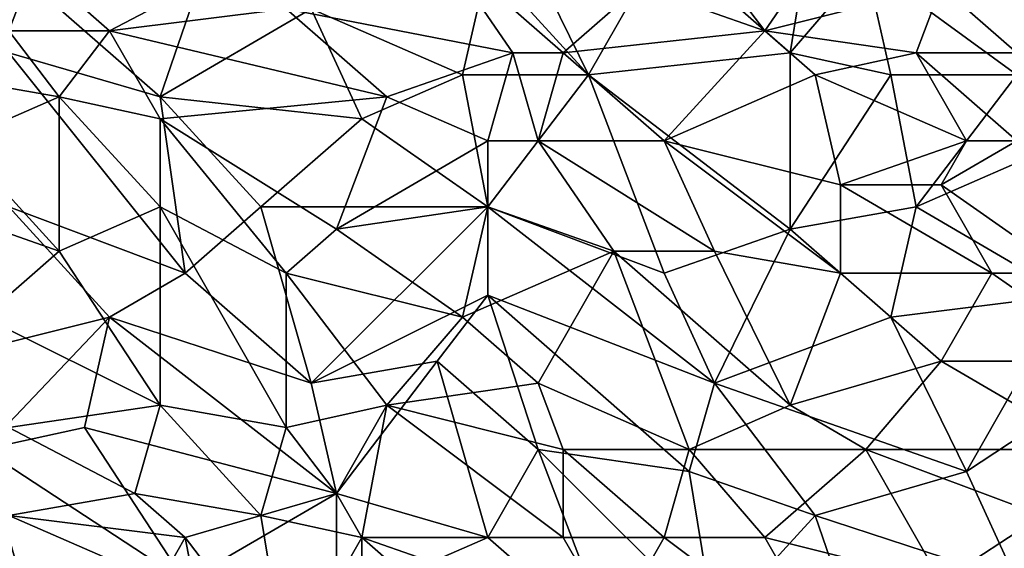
# Model space of a CAD drawing. Extents: x -1.1 to 1.1, y -0.36 to 0.36.
# Tile 152 of 256: x -0.8202 to -0.6455, y -0.0247 to 0.069. Entities that reach past the tile are written whole.
import ezdxf

# ---------------------------------------------------------------- set-up
doc = ezdxf.new("R2010")
doc.units = 0

msp = doc.modelspace()

# ---------------------------------------------------------------- linework, layer by layer
for points in [[(-0.8221, 0.07872, 0.26601), (-0.78186, 0.09435, 0.26582), (-0.79528, 0.05529, 0.26582)], [(-0.76845, 0.07091, 0.26576), (-0.79528, 0.05529, 0.26582), (-0.78186, 0.09435, 0.26582)], [(-0.67903, 0.09044, 0.26583), (-0.6835, 0.0631, 0.2657), (-0.70586, 0.08263, 0.26581)], [(-0.67009, 0.07872, 0.26582), (-0.6835, 0.0631, 0.2657), (-0.67903, 0.09044, 0.26583)], [(-0.71927, 0.05919, 0.26565), (-0.73715, 0.07872, 0.26578), (-0.73268, 0.08654, 0.2658)], [(-0.70586, 0.08263, 0.26581), (-0.71927, 0.05919, 0.26565), (-0.73268, 0.08654, 0.2658)], [(-0.67456, 0.08654, 0.38851), (-0.69692, 0.07872, 0.39009), (-0.68797, 0.06701, 0.39171)], [(-0.67456, 0.08654, 0.38851), (-0.68797, 0.06701, 0.39171), (-0.65668, 0.07482, 0.39014)], [(-0.73268, 0.0631, 0.39266), (-0.7461, 0.08263, 0.39008), (-0.77292, 0.07091, 0.39202)], [(-0.7461, 0.08263, 0.39008), (-0.72374, 0.0631, 0.39259), (-0.71033, 0.07482, 0.39083)], [(-0.72374, 0.0631, 0.39259), (-0.7461, 0.08263, 0.39008), (-0.73268, 0.0631, 0.39266)], [(-0.6835, 0.0631, 0.2657), (-0.71927, 0.05919, 0.26565), (-0.70586, 0.08263, 0.26581)], [(-0.81763, 0.07872, 0.3913), (-0.83105, 0.07872, 0.39135), (-0.8221, 0.06701, 0.39285)], [(-0.80422, 0.06701, 0.3928), (-0.81763, 0.07872, 0.3913), (-0.8221, 0.06701, 0.39285)], [(-0.8221, 0.07872, 0.26601), (-0.79528, 0.05529, 0.26582), (-0.8221, 0.0631, 0.26603)], [(-0.81763, 0.07872, 0.3913), (-0.80422, 0.06701, 0.3928), (-0.78186, 0.07872, 0.39101)], [(-0.80422, 0.06701, 0.3928), (-0.77292, 0.07091, 0.39202), (-0.78186, 0.07872, 0.39101)], [(-0.76845, 0.07091, 0.26576), (-0.73715, 0.07872, 0.26578), (-0.74163, 0.05919, 0.26568)], [(-0.71927, 0.05919, 0.26565), (-0.74163, 0.05919, 0.26568), (-0.73715, 0.07872, 0.26578)], [(-0.68797, 0.06701, 0.39171), (-0.69692, 0.07872, 0.39009), (-0.71033, 0.07482, 0.39083)], [(-0.66562, 0.05919, 0.26566), (-0.6835, 0.0631, 0.2657), (-0.67009, 0.07872, 0.26582)], [(-0.67009, 0.07872, 0.26582), (-0.62091, 0.07091, 0.26576), (-0.64326, 0.05919, 0.26566)], [(-0.66562, 0.05919, 0.26566), (-0.67009, 0.07872, 0.26582), (-0.64326, 0.05919, 0.26566)], [(-0.64326, 0.0631, 0.39167), (-0.62985, 0.07872, 0.38912), (-0.65668, 0.07482, 0.39014)], [(-0.68797, 0.06701, 0.39171), (-0.71033, 0.07482, 0.39083), (-0.72374, 0.0631, 0.39259)], [(-0.66115, 0.0631, 0.39195), (-0.65668, 0.07482, 0.39014), (-0.68797, 0.06701, 0.39171)], [(-0.65668, 0.07482, 0.39014), (-0.66115, 0.0631, 0.39195), (-0.64326, 0.0631, 0.39167)], [(-0.75504, 0.05529, 0.39388), (-0.77292, 0.07091, 0.39202), (-0.80422, 0.06701, 0.3928)], [(-0.79528, 0.05529, 0.26582), (-0.76845, 0.07091, 0.26576), (-0.75951, 0.05138, 0.26564)], [(-0.77292, 0.07091, 0.39202), (-0.75504, 0.05529, 0.39388), (-0.73268, 0.0631, 0.39266)], [(-0.74163, 0.05919, 0.26568), (-0.75951, 0.05138, 0.26564), (-0.76845, 0.07091, 0.26576)], [(-0.81316, 0.05529, 0.39421), (-0.8221, 0.06701, 0.39285), (-0.83552, 0.05919, 0.3937)], [(-0.80422, 0.06701, 0.3928), (-0.8221, 0.06701, 0.39285), (-0.81316, 0.05529, 0.39421)], [(-0.79528, 0.05138, 0.39462), (-0.80422, 0.06701, 0.3928), (-0.81316, 0.05529, 0.39421)], [(-0.80422, 0.06701, 0.3928), (-0.79528, 0.05138, 0.39462), (-0.75504, 0.05529, 0.39388)], [(-0.70586, 0.04747, 0.39448), (-0.68797, 0.06701, 0.39171), (-0.72374, 0.0631, 0.39259)], [(-0.68797, 0.06701, 0.39171), (-0.70586, 0.04747, 0.39448), (-0.67903, 0.05919, 0.3927)], [(-0.68797, 0.06701, 0.39171), (-0.67903, 0.05919, 0.3927), (-0.66115, 0.0631, 0.39195)], [(-0.79081, 0.02404, 0.26572), (-0.8221, 0.0631, 0.26603), (-0.79528, 0.05529, 0.26582)], [(-0.8221, 0.0631, 0.26603), (-0.79081, 0.02404, 0.26572), (-0.8221, 0.03576, 0.266)], [(-0.73715, 0.04747, 0.3947), (-0.73268, 0.0631, 0.39266), (-0.75504, 0.05529, 0.39388)], [(-0.73268, 0.0631, 0.39266), (-0.73715, 0.04747, 0.3947), (-0.72821, 0.04747, 0.39462)], [(-0.72374, 0.0631, 0.39259), (-0.73268, 0.0631, 0.39266), (-0.72821, 0.04747, 0.39462)], [(-0.72374, 0.0631, 0.39259), (-0.72821, 0.04747, 0.39462), (-0.70586, 0.04747, 0.39448)], [(-0.71927, 0.05919, 0.26565), (-0.6835, 0.0631, 0.2657), (-0.6835, 0.03185, 0.26542)], [(-0.6835, 0.03185, 0.26542), (-0.6835, 0.0631, 0.2657), (-0.66562, 0.05919, 0.26566)], [(-0.6522, 0.04747, 0.39395), (-0.66115, 0.0631, 0.39195), (-0.67903, 0.05919, 0.3927)], [(-0.64326, 0.04747, 0.3938), (-0.64326, 0.0631, 0.39167), (-0.66115, 0.0631, 0.39195)], [(-0.64326, 0.04747, 0.3938), (-0.66115, 0.0631, 0.39195), (-0.6522, 0.04747, 0.39395)], [(-0.83552, 0.05919, 0.3937), (-0.83105, 0.04747, 0.39498), (-0.81316, 0.05529, 0.39421)], [(-0.75951, 0.05138, 0.26564), (-0.74163, 0.05919, 0.26568), (-0.73715, 0.03576, 0.26551)], [(-0.73715, 0.03576, 0.26551), (-0.74163, 0.05919, 0.26568), (-0.71927, 0.05919, 0.26565)], [(-0.70586, 0.02404, 0.26537), (-0.73715, 0.03576, 0.26551), (-0.71927, 0.05919, 0.26565)], [(-0.6835, 0.03185, 0.26542), (-0.70586, 0.02404, 0.26537), (-0.71927, 0.05919, 0.26565)], [(-0.67456, 0.03966, 0.39518), (-0.67903, 0.05919, 0.3927), (-0.70586, 0.04747, 0.39448)], [(-0.66115, 0.03576, 0.26543), (-0.6835, 0.03185, 0.26542), (-0.66562, 0.05919, 0.26566)], [(-0.67903, 0.05919, 0.3927), (-0.67456, 0.03966, 0.39518), (-0.6522, 0.04747, 0.39395)], [(-0.64326, 0.05919, 0.26566), (-0.66115, 0.03576, 0.26543), (-0.66562, 0.05919, 0.26566)], [(-0.64326, 0.04357, 0.26549), (-0.66115, 0.03576, 0.26543), (-0.64326, 0.05919, 0.26566)], [(-0.81316, 0.05529, 0.39421), (-0.83105, 0.04747, 0.39498), (-0.81316, 0.02794, 0.39713)], [(-0.81316, 0.05529, 0.39421), (-0.79528, 0.03576, 0.39639), (-0.79528, 0.05138, 0.39462)], [(-0.81316, 0.05529, 0.39421), (-0.81316, 0.02794, 0.39713), (-0.79528, 0.03576, 0.39639)], [(-0.76398, 0.03185, 0.39673), (-0.75504, 0.05529, 0.39388), (-0.79528, 0.05138, 0.39462)], [(-0.77739, 0.03576, 0.26566), (-0.79528, 0.05529, 0.26582), (-0.75951, 0.05138, 0.26564)], [(-0.77739, 0.03576, 0.26566), (-0.79081, 0.02404, 0.26572), (-0.79528, 0.05529, 0.26582)], [(-0.75504, 0.05529, 0.39388), (-0.76398, 0.03185, 0.39673), (-0.73715, 0.04747, 0.3947)], [(-0.79528, 0.05138, 0.39462), (-0.77292, 0.02404, 0.39763), (-0.76398, 0.03185, 0.39673)], [(-0.79528, 0.05138, 0.39462), (-0.79528, 0.03576, 0.39639), (-0.77292, 0.02404, 0.39763)], [(-0.77739, 0.03576, 0.26566), (-0.75951, 0.05138, 0.26564), (-0.73715, 0.03576, 0.26551)], [(-0.81316, 0.02794, 0.39713), (-0.83105, 0.04747, 0.39498), (-0.83552, 0.03576, 0.39607)], [(-0.73715, 0.03576, 0.3961), (-0.73715, 0.04747, 0.3947), (-0.76398, 0.03185, 0.39673)], [(-0.72821, 0.04747, 0.39462), (-0.73715, 0.03576, 0.3961), (-0.7148, 0.02794, 0.39687)], [(-0.72821, 0.04747, 0.39462), (-0.73715, 0.04747, 0.3947), (-0.73715, 0.03576, 0.3961)], [(-0.69692, 0.02794, 0.39675), (-0.70586, 0.04747, 0.39448), (-0.72821, 0.04747, 0.39462)], [(-0.72821, 0.04747, 0.39462), (-0.7148, 0.02794, 0.39687), (-0.69692, 0.02794, 0.39675)], [(-0.70586, 0.04747, 0.39448), (-0.67456, 0.02404, 0.39706), (-0.67456, 0.03966, 0.39518)], [(-0.67456, 0.02404, 0.39706), (-0.70586, 0.04747, 0.39448), (-0.69692, 0.02794, 0.39675)], [(-0.65668, 0.03966, 0.39499), (-0.6522, 0.04747, 0.39395), (-0.67456, 0.03966, 0.39518)], [(-0.6522, 0.04747, 0.39395), (-0.65668, 0.03966, 0.39499), (-0.64326, 0.04747, 0.3938)], [(-0.63432, 0.02404, 0.39653), (-0.64326, 0.04747, 0.3938), (-0.65668, 0.03966, 0.39499)], [(-0.64326, 0.04357, 0.26549), (-0.63432, 0.02013, 0.26526), (-0.66115, 0.03576, 0.26543)], [(-0.67456, 0.03966, 0.39518), (-0.64773, 0.02404, 0.39676), (-0.65668, 0.03966, 0.39499)], [(-0.67456, 0.03966, 0.39518), (-0.67456, 0.02404, 0.39706), (-0.64773, 0.02404, 0.39676)], [(-0.63432, 0.02404, 0.39653), (-0.65668, 0.03966, 0.39499), (-0.64773, 0.02404, 0.39676)], [(-0.81316, 0.02794, 0.39713), (-0.83552, 0.03576, 0.39607), (-0.82658, 0.01622, 0.39801)], [(-0.8221, 0.03576, 0.266), (-0.80422, 0.01622, 0.26581), (-0.83552, 0.00841, 0.26615)], [(-0.80422, 0.01622, 0.26581), (-0.8221, 0.03576, 0.266), (-0.79081, 0.02404, 0.26572)], [(-0.79528, 0.03576, 0.39639), (-0.81316, 0.02794, 0.39713), (-0.79528, 0.0006, 0.39988)], [(-0.77292, 0.02404, 0.39763), (-0.79528, 0.03576, 0.39639), (-0.77292, -0.00331, 0.4004)], [(-0.77292, -0.00331, 0.4004), (-0.79528, 0.03576, 0.39639), (-0.79528, 0.0006, 0.39988)], [(-0.79081, 0.02404, 0.26572), (-0.77739, 0.03576, 0.26566), (-0.76845, 0.00451, 0.26551)], [(-0.77739, 0.03576, 0.26566), (-0.73715, 0.03576, 0.26551), (-0.76845, 0.00451, 0.26551)], [(-0.73715, 0.02013, 0.26541), (-0.76845, 0.00451, 0.26551), (-0.73715, 0.03576, 0.26551)], [(-0.74163, 0.01622, 0.39832), (-0.73715, 0.03576, 0.3961), (-0.76398, 0.03185, 0.39673)], [(-0.73715, 0.03576, 0.3961), (-0.74163, 0.01622, 0.39832), (-0.7148, 0.02794, 0.39687)], [(-0.70586, 0.02404, 0.26537), (-0.69692, 0.00451, 0.26525), (-0.73715, 0.03576, 0.26551)], [(-0.73715, 0.02013, 0.26541), (-0.73715, 0.03576, 0.26551), (-0.69692, 0.00451, 0.26525)], [(-0.6835, 0.03185, 0.26542), (-0.66115, 0.03576, 0.26543), (-0.66562, 0.01622, 0.26528)], [(-0.63432, 0.02013, 0.26526), (-0.66562, 0.01622, 0.26528), (-0.66115, 0.03576, 0.26543)], [(-0.74163, 0.01622, 0.39832), (-0.76398, 0.03185, 0.39673), (-0.77292, 0.02404, 0.39763)], [(-0.69692, 0.00451, 0.26525), (-0.70586, 0.02404, 0.26537), (-0.6835, 0.03185, 0.26542)], [(-0.66562, 0.01622, 0.26528), (-0.69692, 0.00451, 0.26525), (-0.6835, 0.03185, 0.26542)], [(-0.79528, 0.0006, 0.39988), (-0.81316, 0.02794, 0.39713), (-0.82658, 0.01622, 0.39801)], [(-0.72821, 0.00451, 0.3995), (-0.7148, 0.02794, 0.39687), (-0.74163, 0.01622, 0.39832)], [(-0.70139, -0.00721, 0.40052), (-0.7148, 0.02794, 0.39687), (-0.72821, 0.00451, 0.3995)], [(-0.6835, 0.0006, 0.39964), (-0.69692, 0.02794, 0.39675), (-0.7148, 0.02794, 0.39687)], [(-0.7148, 0.02794, 0.39687), (-0.70139, -0.00721, 0.40052), (-0.6835, 0.0006, 0.39964)], [(-0.67456, 0.02404, 0.39706), (-0.69692, 0.02794, 0.39675), (-0.6835, 0.0006, 0.39964)], [(-0.80422, 0.01622, 0.26581), (-0.79081, 0.02404, 0.26572), (-0.76845, 0.00451, 0.26551)], [(-0.77292, 0.02404, 0.39763), (-0.75504, 0.0006, 0.40001), (-0.74163, 0.01622, 0.39832)], [(-0.75504, 0.0006, 0.40001), (-0.77292, 0.02404, 0.39763), (-0.77292, -0.00331, 0.4004)], [(-0.65668, 0.00841, 0.39858), (-0.67456, 0.02404, 0.39706), (-0.6835, 0.0006, 0.39964)], [(-0.67456, 0.02404, 0.39706), (-0.65668, 0.00841, 0.39858), (-0.64773, 0.02404, 0.39676)], [(-0.64773, 0.02404, 0.39676), (-0.65668, 0.00841, 0.39858), (-0.62538, 0.00841, 0.39815)], [(-0.62538, 0.00841, 0.39815), (-0.63432, 0.02404, 0.39653), (-0.64773, 0.02404, 0.39676)], [(-0.7461, 0.00841, 0.2654), (-0.76845, 0.00451, 0.26551), (-0.73715, 0.02013, 0.26541)], [(-0.7461, 0.00841, 0.2654), (-0.73715, 0.02013, 0.26541), (-0.72821, -0.00721, 0.26528)], [(-0.69692, 0.00451, 0.26525), (-0.70139, -0.01112, 0.26521), (-0.73715, 0.02013, 0.26541)], [(-0.70139, -0.01112, 0.26521), (-0.72821, -0.00721, 0.26528), (-0.73715, 0.02013, 0.26541)], [(-0.63432, 0.02013, 0.26526), (-0.6522, -0.01112, 0.26514), (-0.66562, 0.01622, 0.26528)], [(-0.63432, 0.0006, 0.26513), (-0.6522, -0.01112, 0.26514), (-0.63432, 0.02013, 0.26526)], [(-0.82658, -0.00721, 0.26605), (-0.83552, 0.00841, 0.26615), (-0.80422, 0.01622, 0.26581)], [(-0.82658, 0.01622, 0.39801), (-0.8221, -0.00331, 0.39976), (-0.79528, 0.0006, 0.39988)], [(-0.80869, -0.00331, 0.26585), (-0.82658, -0.00721, 0.26605), (-0.80422, 0.01622, 0.26581)], [(-0.80422, 0.01622, 0.26581), (-0.76398, -0.01503, 0.26545), (-0.80869, -0.00331, 0.26585)], [(-0.76398, -0.01503, 0.26545), (-0.80422, 0.01622, 0.26581), (-0.76845, 0.00451, 0.26551)], [(-0.74163, 0.01622, 0.39832), (-0.75504, 0.0006, 0.40001), (-0.72821, 0.00451, 0.3995)], [(-0.69692, 0.00451, 0.26525), (-0.66562, 0.01622, 0.26528), (-0.6522, -0.01112, 0.26514)], [(-0.76845, 0.00451, 0.26551), (-0.7461, 0.00841, 0.2654), (-0.76398, -0.01503, 0.26545)], [(-0.73715, -0.02284, 0.26529), (-0.76398, -0.01503, 0.26545), (-0.7461, 0.00841, 0.2654)], [(-0.73715, -0.02284, 0.26529), (-0.7461, 0.00841, 0.2654), (-0.72821, -0.00721, 0.26528)], [(-0.6835, 0.0006, 0.39964), (-0.67009, -0.00721, 0.40033), (-0.65668, 0.00841, 0.39858)], [(-0.65668, 0.00841, 0.39858), (-0.67009, -0.00721, 0.40033), (-0.62985, -0.00721, 0.39985)], [(-0.62985, -0.00721, 0.39985), (-0.62538, 0.00841, 0.39815), (-0.65668, 0.00841, 0.39858)], [(-0.72374, -0.00721, 0.40067), (-0.72821, 0.00451, 0.3995), (-0.75504, 0.0006, 0.40001)], [(-0.72821, 0.00451, 0.3995), (-0.72374, -0.00721, 0.40067), (-0.70139, -0.00721, 0.40052)], [(-0.67903, -0.01893, 0.26515), (-0.70139, -0.01112, 0.26521), (-0.69692, 0.00451, 0.26525)], [(-0.6522, -0.01112, 0.26514), (-0.67903, -0.01893, 0.26515), (-0.69692, 0.00451, 0.26525)], [(-0.79975, -0.01503, 0.40115), (-0.79528, 0.0006, 0.39988), (-0.8221, -0.00331, 0.39976)], [(-0.77739, -0.01893, 0.40176), (-0.79528, 0.0006, 0.39988), (-0.79975, -0.01503, 0.40115)], [(-0.79528, 0.0006, 0.39988), (-0.77739, -0.01893, 0.40176), (-0.77292, -0.00331, 0.4004)], [(-0.77292, -0.00331, 0.4004), (-0.76398, -0.01503, 0.40151), (-0.75504, 0.0006, 0.40001)], [(-0.75504, 0.0006, 0.40001), (-0.76398, -0.01503, 0.40151), (-0.75951, -0.02284, 0.40218)], [(-0.72374, -0.02284, 0.4021), (-0.75504, 0.0006, 0.40001), (-0.75951, -0.02284, 0.40218)], [(-0.72374, -0.02284, 0.4021), (-0.72374, -0.00721, 0.40067), (-0.75504, 0.0006, 0.40001)], [(-0.67009, -0.00721, 0.40033), (-0.6835, 0.0006, 0.39964), (-0.70139, -0.00721, 0.40052)], [(-0.6522, -0.01112, 0.26514), (-0.63432, 0.0006, 0.26513), (-0.64326, -0.03065, 0.2651)], [(-0.79081, -0.03065, 0.26571), (-0.82658, -0.00721, 0.26605), (-0.80869, -0.00331, 0.26585)], [(-0.8221, -0.00331, 0.39976), (-0.8221, -0.01893, 0.40095), (-0.79975, -0.01503, 0.40115)], [(-0.79081, -0.03065, 0.26571), (-0.80869, -0.00331, 0.26585), (-0.76398, -0.01503, 0.26545)], [(-0.77292, -0.00331, 0.4004), (-0.77739, -0.01893, 0.40176), (-0.76398, -0.01503, 0.40151)], [(-0.81316, -0.05409, 0.26592), (-0.83552, -0.03846, 0.26614), (-0.82658, -0.00721, 0.26605)], [(-0.81316, -0.05409, 0.26592), (-0.82658, -0.00721, 0.26605), (-0.79081, -0.03065, 0.26571)], [(-0.72821, -0.00721, 0.26528), (-0.7148, -0.04237, 0.2652), (-0.73715, -0.02284, 0.26529)], [(-0.69692, -0.03846, 0.26518), (-0.72821, -0.00721, 0.26528), (-0.70139, -0.01112, 0.26521)], [(-0.7148, -0.04237, 0.2652), (-0.72821, -0.00721, 0.26528), (-0.69692, -0.03846, 0.26518)], [(-0.70586, -0.02284, 0.40201), (-0.70139, -0.00721, 0.40052), (-0.72374, -0.00721, 0.40067)], [(-0.72374, -0.00721, 0.40067), (-0.72374, -0.02284, 0.4021), (-0.70586, -0.02284, 0.40201)], [(-0.70139, -0.00721, 0.40052), (-0.70586, -0.02284, 0.40201), (-0.68797, -0.02284, 0.40192)], [(-0.70139, -0.00721, 0.40052), (-0.68797, -0.02284, 0.40192), (-0.67009, -0.00721, 0.40033)], [(-0.65668, -0.03065, 0.40234), (-0.67009, -0.00721, 0.40033), (-0.68797, -0.02284, 0.40192)], [(-0.63879, -0.01893, 0.4011), (-0.62985, -0.00721, 0.39985), (-0.67009, -0.00721, 0.40033)], [(-0.63879, -0.01893, 0.4011), (-0.67009, -0.00721, 0.40033), (-0.65668, -0.03065, 0.40234)], [(-0.69692, -0.03846, 0.26518), (-0.70139, -0.01112, 0.26521), (-0.67903, -0.01893, 0.26515)], [(-0.6522, -0.01112, 0.26514), (-0.64326, -0.03065, 0.2651), (-0.67903, -0.01893, 0.26515)], [(-0.79081, -0.02284, 0.4019), (-0.79975, -0.01503, 0.40115), (-0.8221, -0.01893, 0.40095)], [(-0.79081, -0.02284, 0.4019), (-0.77739, -0.01893, 0.40176), (-0.79975, -0.01503, 0.40115)], [(-0.76398, -0.03456, 0.26546), (-0.79081, -0.03065, 0.26571), (-0.76398, -0.01503, 0.26545)], [(-0.75951, -0.02284, 0.40218), (-0.76398, -0.01503, 0.40151), (-0.77739, -0.01893, 0.40176)], [(-0.76398, -0.01503, 0.26545), (-0.73715, -0.02284, 0.26529), (-0.76398, -0.03456, 0.26546)], [(-0.83105, -0.02665, 0.40117), (-0.79528, -0.03065, 0.40238), (-0.8221, -0.01893, 0.40095)], [(-0.8221, -0.01893, 0.40095), (-0.79528, -0.03065, 0.40238), (-0.79081, -0.02284, 0.4019)], [(-0.77739, -0.01893, 0.40176), (-0.79081, -0.02284, 0.4019), (-0.77292, -0.04628, 0.40381)], [(-0.75951, -0.02284, 0.40218), (-0.77739, -0.01893, 0.40176), (-0.77292, -0.04628, 0.40381)], [(-0.67903, -0.01893, 0.26515), (-0.66562, -0.05799, 0.2651), (-0.69692, -0.03846, 0.26518)], [(-0.64326, -0.03065, 0.2651), (-0.66562, -0.05799, 0.2651), (-0.67903, -0.01893, 0.26515)], [(-0.60302, -0.03456, 0.40208), (-0.63879, -0.01893, 0.4011), (-0.65668, -0.03065, 0.40234)], [(-0.79081, -0.02284, 0.4019), (-0.79528, -0.03065, 0.40238), (-0.78634, -0.04628, 0.40359)], [(-0.77292, -0.04628, 0.40381), (-0.79081, -0.02284, 0.4019), (-0.78634, -0.04628, 0.40359)], [(-0.75951, -0.04628, 0.40395), (-0.75951, -0.02284, 0.40218), (-0.77292, -0.04628, 0.40381)], [(-0.76398, -0.03456, 0.26546), (-0.73715, -0.02284, 0.26529), (-0.7148, -0.04237, 0.2652)], [(-0.75951, -0.02284, 0.40218), (-0.7148, -0.03846, 0.40332), (-0.72374, -0.02284, 0.4021)], [(-0.75951, -0.02284, 0.40218), (-0.7461, -0.03456, 0.40311), (-0.7148, -0.03846, 0.40332)], [(-0.7461, -0.03456, 0.40311), (-0.75951, -0.02284, 0.40218), (-0.75951, -0.04628, 0.40395)], [(-0.70586, -0.02284, 0.40201), (-0.72374, -0.02284, 0.4021), (-0.7148, -0.03846, 0.40332)], [(-0.67456, -0.04628, 0.4037), (-0.70586, -0.02284, 0.40201), (-0.7148, -0.03846, 0.40332)], [(-0.67456, -0.04628, 0.4037), (-0.68797, -0.02284, 0.40192), (-0.70586, -0.02284, 0.40201)], [(-0.68797, -0.02284, 0.40192), (-0.67456, -0.04628, 0.4037), (-0.65668, -0.03065, 0.40234)]]:
    msp.add_3dface(points)

doc.saveas('drawing.dxf')
